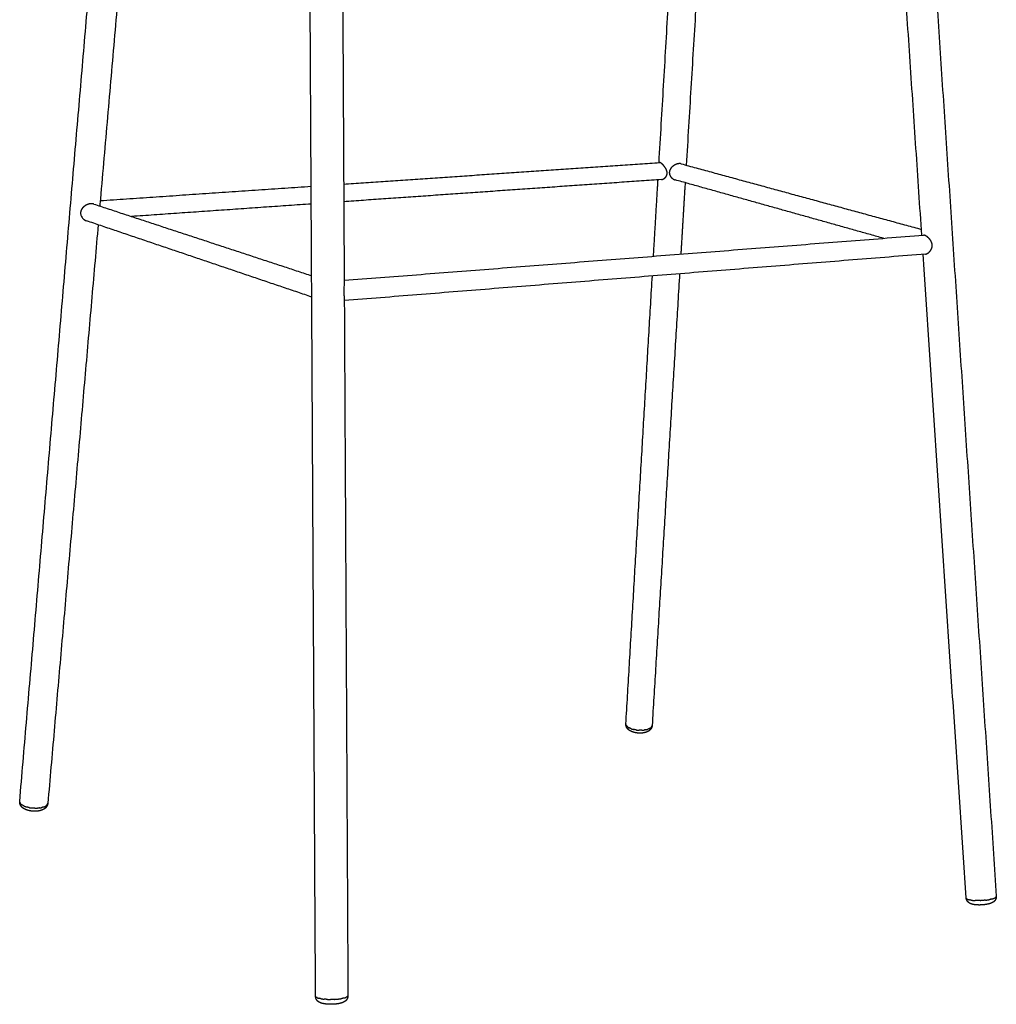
# Model space of a CAD drawing. Header units: millimetres. Extents: x -5760 to -4655, y 0 to 2250.
# Tile 1 of 12: x -5760 to -5332, y 0 to 431. Entities that reach past the tile are written whole.
import ezdxf

# ---------------------------------------------------------------- set-up
doc = ezdxf.new("R2010")
doc.units = ezdxf.units.MM
doc.header["$MEASUREMENT"] = 0
doc.layers.add('Make2D$visible$lines', color=7, linetype='Continuous', true_color=0x000000)

msp = doc.modelspace()

# ---------------------------------------------------------------- linework, layer by layer
at = {"layer": 'Make2D$visible$lines'}
for points in [[(-5759.95, 88.9), (-5736.52, 363.75), (-5713.09, 638.6)], [(-5630.43, 3.56), (-5632.16, 322.38), (-5633.88, 641.21)], [(-5619.59, 641.19), (-5618.74, 478.53), (-5617.89, 315.87)], [(-5480.05, 368.65), (-5472.08, 503.69), (-5464.11, 638.72)], [(-5365.01, 336.82), (-5375.19, 488.87), (-5385.36, 640.92)], [(-5371.94, 641.91), (-5352.17, 344.64), (-5332.4, 47.38)], [(-5699.89, 637.32), (-5712.36, 493.9), (-5724.83, 350.49)], [(-5451.71, 638), (-5459.93, 502.76), (-5468.15, 367.53)], [(-5618.11, 359.27), (-5548.94, 363.97), (-5479.76, 368.67)], [(-5470.37, 368.14), (-5417.78, 353.79), (-5365.19, 339.43)], [(-5724.69, 352.03), (-5678.52, 355.16), (-5632.35, 358.3)], [(-5478.98, 361.24), (-5548.53, 356.38), (-5618.07, 351.53)], [(-5482.47, 327.66), (-5481.48, 344.4), (-5480.49, 361.13)], [(-5381.78, 335.51), (-5427.35, 348.3), (-5472.93, 361.08)], [(-5468.62, 359.88), (-5469.57, 344.23), (-5470.52, 328.59)], [(-5727.56, 350.51), (-5679.85, 334.82), (-5632.14, 319.12)], [(-5632.31, 350.53), (-5671.63, 347.79), (-5710.95, 345.05)], [(-5725.61, 341.44), (-5736.63, 214.76), (-5747.64, 88.08)], [(-5632.09, 309.79), (-5681.37, 326.47), (-5730.65, 343.14)], [(-5617.89, 317.1), (-5491.1, 326.99), (-5364.3, 336.88)], [(-5363.35, 328.59), (-5490.6, 318.4), (-5617.85, 308.2)], [(-5345.6, 46.66), (-5355.03, 187.58), (-5364.46, 328.5)], [(-5471.04, 319.96), (-5477.06, 221.06), (-5483.07, 122.15)], [(-5494.55, 122.82), (-5488.77, 220.91), (-5482.98, 319.01)], [(-5617.85, 308.94), (-5617.05, 156.37), (-5616.25, 3.81)]]:
    msp.add_open_spline(points, degree=2, dxfattribs=at)
for points, weights, degree, knots in [([(-5478.98, 361.24), (-5478.8, 361.25), (-5478.44, 361.33), (-5477.93, 361.59), (-5477.44, 361.96), (-5477.04, 362.41), (-5476.74, 362.92), (-5476.55, 363.45), (-5476.48, 364.02), (-5476.51, 364.39), (-5476.54, 364.58), (-5476.57, 364.75), (-5476.65, 365.1), (-5476.94, 365.82), (-5477.38, 366.55), (-5477.93, 367.27), (-5478.41, 367.79), (-5478.82, 368.17), (-5479.14, 368.41), (-5479.28, 368.51), (-5479.35, 368.55), (-5479.42, 368.58), (-5479.49, 368.62), (-5479.57, 368.64), (-5479.64, 368.67), (-5479.71, 368.68), (-5479.76, 368.67)], [1, 1, 1, 1, 1, 1, 1, 1, 1, 1, 1, 1, 1, 1, 1, 1, 1, 1, 1, 1, 1, 0.996940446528, 0.996940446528, 1, 1.00008608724, 1.00017422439, 1.00026348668], 3, [0, 0, 0, 0, 0.525882, 1.105085, 1.720567, 2.340833, 2.916684, 3.480311, 4.034948, 4.608765, 4.608765, 4.608765, 5.123781, 5.679489, 6.928345, 7.669491, 8.396953, 9.06148, 9.342904, 9.583466, 9.583466, 9.583466, 9.819896, 9.819896, 9.819896, 10.593895, 10.593895, 10.593895, 10.593895]), ([(-5470.37, 368.14), (-5470.44, 368.16), (-5470.52, 368.17), (-5470.8, 368.22), (-5471.03, 368.23), (-5471.26, 368.22), (-5471.27, 368.22), (-5471.28, 368.22), (-5471.28, 368.22), (-5471.53, 368.2), (-5472.02, 368.11), (-5472.76, 367.85), (-5473.47, 367.47), (-5474.12, 367), (-5474.68, 366.45), (-5475.11, 365.85), (-5475.41, 365.2), (-5475.51, 364.76), (-5475.53, 364.54), (-5475.55, 364.36), (-5475.55, 364), (-5475.4, 363.26), (-5474.95, 362.39), (-5474.07, 361.55), (-5473.32, 361.19), (-5472.93, 361.08)], [2760.096086, 2760.01116548, 2759.92867655, 2759.62929591, 2759.4348319, 2759.2713708, 2759.26746829, 2759.26358439, 2759.25971938, 2759.25971938, 2759.25971938, 2759.25971938, 2759.25971938, 2759.25971938, 2759.25971938, 2759.25971938, 2759.25971938, 2759.25971938, 2759.25971938, 2759.25971938, 2759.25971938, 2759.25971938, 2759.25971938, 2759.25971938, 2759.25971938, 2759.25971938], 3, [-25.822137, -25.822137, -25.822137, -25.822137, -25.428443, -25.428443, -24.342151, -24.342151, -24.342151, -24.316274, -24.316274, -24.316274, -23.581393, -22.804219, -21.979759, -21.166385, -20.414494, -19.640463, -18.944608, -18.282134, -18.282134, -18.282134, -17.746887, -17.20512, -16.038681, -14.829247, -13.6041, -13.6041, -13.6041, -13.6041]), ([(-5727.56, 350.51), (-5727.72, 350.56), (-5727.88, 350.6), (-5728.3, 350.66), (-5728.55, 350.67), (-5728.82, 350.65), (-5728.82, 350.65), (-5728.83, 350.65), (-5728.83, 350.65), (-5729.11, 350.63), (-5729.67, 350.53), (-5730.49, 350.24), (-5731.26, 349.82), (-5731.94, 349.31), (-5732.51, 348.72), (-5732.93, 348.09), (-5733.21, 347.41), (-5733.29, 346.94), (-5733.3, 346.71)], [2595.59839923, 2595.4193616, 2595.24893502, 2594.87461983, 2594.68462704, 2594.52428384, 2594.52037406, 2594.51648288, 2594.51261057, 2594.51261057, 2594.51261057, 2594.51261057, 2594.51261057, 2594.51261057, 2594.51261057, 2594.51261057, 2594.51261057, 2594.51261057, 2594.51261057], 3, [-10.244642, -10.244642, -10.244642, -10.244642, -9.462429, -9.462429, -8.400605, -8.400605, -8.400605, -8.374763, -8.374763, -8.374763, -7.537577, -6.681066, -5.78049, -4.914564, -4.125388, -3.348791, -2.628991, -1.9396, -1.9396, -1.9396, -1.9396]), ([(-5724.83, 350.49), (-5724.84, 350.37), (-5724.85, 350.25), (-5724.89, 349.97), (-5724.92, 349.81), (-5724.95, 349.65)], [2602.76989635, 2602.63679937, 2602.50992669, 2602.24208576, 2602.10456812, 2601.9790272], 3, [11.962415, 11.962415, 11.962415, 11.962415, 12.548867, 12.548867, 13.272166, 13.272166, 13.272166, 13.272166]), ([(-5363.35, 328.59), (-5363.18, 328.6), (-5362.83, 328.7), (-5362.31, 328.99), (-5361.8, 329.4), (-5361.2, 330.07), (-5360.74, 330.84), (-5360.5, 331.67), (-5360.45, 332.07), (-5360.44, 332.27), (-5360.43, 332.5), (-5360.47, 332.95), (-5360.65, 333.63), (-5360.96, 334.31), (-5361.41, 334.98), (-5361.97, 335.62), (-5362.62, 336.18), (-5363.19, 336.55), (-5363.63, 336.76), (-5363.83, 336.82), (-5363.93, 336.84), (-5364.07, 336.87), (-5364.19, 336.89), (-5364.3, 336.88)], [1, 1, 1, 1, 1, 1, 1, 1, 1, 1, 1, 1, 1, 1, 1, 1, 1, 1, 1, 1, 1, 1.00010369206, 1.00021138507, 1.00032197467], 3, [0, 0, 0, 0, 0.494616, 1.090819, 1.765565, 2.459665, 3.789926, 4.421774, 5.021755, 5.021755, 5.021755, 5.689198, 6.381807, 7.126605, 7.91921, 8.802463, 9.678535, 10.476947, 10.835097, 11.126934, 11.126934, 11.126934, 12.023924, 12.023924, 12.023924, 12.023924]), ([(-5483.07, 122.09), (-5483.09, 121.77), (-5483.17, 121.46), (-5483.41, 120.91), (-5483.55, 120.66), (-5483.73, 120.45), (-5483.93, 120.2), (-5484.16, 119.99), (-5484.42, 119.81), (-5484.69, 119.61), (-5484.98, 119.45), (-5485.29, 119.32), (-5485.77, 119.12), (-5486.29, 118.98), (-5486.85, 118.88), (-5487.41, 118.8), (-5487.96, 118.76), (-5488.52, 118.77), (-5489.13, 118.77), (-5489.74, 118.84), (-5490.34, 118.95), (-5490.95, 119.07), (-5491.53, 119.23), (-5492.05, 119.46), (-5492.57, 119.68), (-5493.05, 119.97), (-5493.46, 120.33), (-5493.47, 120.34), (-5493.48, 120.35), (-5493.49, 120.36), (-5493.75, 120.6), (-5493.98, 120.88), (-5494.32, 121.47), (-5494.44, 121.77), (-5494.5, 122.09), (-5494.55, 122.32), (-5494.57, 122.56), (-5494.56, 122.79)], [2870.73764951, 2870.46262206, 2870.19126653, 2869.6614291, 2869.40941534, 2869.15370312, 2851.89835509, 2851.89835509, 2869.15370312, 2857.6086453, 2857.6086453, 2869.15370312, 2868.70736439, 2868.30729952, 2868.017282, 2860.84663549, 2860.84663549, 2868.017282, 2860.72333558, 2860.72333558, 2868.017282, 2868.22277336, 2868.56486061, 2868.99188545, 2869.4174526, 2869.95046157, 2870.47211982, 2870.48841114, 2870.50472152, 2870.52104674, 2870.86472303, 2871.21400743, 2871.85036575, 2872.13512523, 2872.41578153, 2857.47086994, 2857.47086994, 2872.41578153], 3, [0.04136, 0.04136, 0.04136, 0.04136, 1.513457, 1.513457, 2.848218, 2.848218, 2.848218, 3.790799, 3.790799, 3.790799, 4.791729, 4.791729, 4.791729, 7.30275, 7.30275, 7.30275, 8.975595, 8.975595, 8.975595, 10.809872, 10.809872, 10.809872, 13.453701, 13.453701, 13.453701, 16.122102, 16.122102, 16.122102, 16.204239, 16.204239, 16.204239, 17.936295, 17.936295, 19.438137, 19.438137, 19.438137, 20.14987, 20.14987, 20.14987, 20.14987]), ([(-5494.44, 122.26), (-5494.48, 122.36), (-5494.54, 122.52), (-5494.55, 122.67), (-5494.56, 122.73)], [2869.18915472, 2869.48252997, 2869.96905096, 2870.46051843, 2870.65194489], 3, [24.8571132, 24.8571132, 24.8571132, 24.8571132, 25.446101, 25.8212068, 25.8212068, 25.8212068, 25.8212068]), ([(-5484.16, 120.81), (-5484.27, 120.75), (-5484.53, 120.63), (-5484.83, 120.52), (-5485, 120.46)], [2866.45461005, 2866.24531472, 2865.80617323, 2865.40731045, 2865.20488246], 3, [13.321543, 13.321543, 13.321543, 13.321543, 13.822834, 14.41182, 14.41182, 14.41182, 14.41182]), ([(-5483.2, 121.67), (-5483.24, 121.59), (-5483.34, 121.43), (-5483.49, 121.29), (-5483.57, 121.21)], [2869.32779797, 2869.06902132, 2868.55698704, 2868.06163134, 2867.81937012], 3, [11.263328, 11.263328, 11.263328, 11.263328, 11.780688, 12.298022, 12.298022, 12.298022, 12.298022]), ([(-5747.65, 88.02), (-5747.69, 87.61), (-5747.81, 87.22), (-5748.22, 86.46), (-5748.51, 86.13), (-5748.84, 85.85), (-5748.94, 85.77), (-5749.03, 85.7), (-5749.14, 85.62), (-5749.57, 85.32), (-5750.06, 85.1), (-5750.59, 84.93), (-5751.12, 84.76), (-5751.7, 84.65), (-5752.31, 84.59), (-5752.91, 84.53), (-5753.51, 84.52), (-5754.11, 84.56), (-5754.76, 84.61), (-5755.41, 84.71), (-5756.04, 84.86), (-5756.35, 84.94), (-5756.65, 85.03), (-5757.24, 85.25), (-5757.53, 85.38), (-5757.8, 85.52), (-5758.2, 85.73), (-5758.57, 85.98), (-5758.88, 86.28), (-5759, 86.4), (-5759.12, 86.52), (-5759.22, 86.65), (-5759.46, 86.94), (-5759.66, 87.28), (-5759.93, 88.05), (-5759.98, 88.47), (-5759.95, 88.9)], [2696.356361, 2696.01927853, 2695.67250043, 2694.89063102, 2694.46557328, 2694.03216926, 2692.20943042, 2692.20943042, 2694.03216926, 2693.49606462, 2692.94248875, 2692.46706764, 2691.97834207, 2691.54978367, 2691.22905411, 2685.25967614, 2685.25967614, 2691.22905411, 2684.08008142, 2684.08008142, 2691.22905411, 2691.31535851, 2691.43513051, 2691.7337008, 2691.91436199, 2692.11353096, 2692.40833209, 2692.75845624, 2693.11245953, 2689.36271606, 2689.36271606, 2693.11245953, 2693.42294267, 2693.73679277, 2694.3933688, 2694.72514109, 2695.0741214], 3, [0.070146, 0.070146, 0.070146, 0.070146, 1.838806, 1.838806, 3.791635, 3.791635, 3.791635, 4.161019, 4.161019, 4.161019, 6.579056, 6.579056, 6.579056, 9.036998, 9.036998, 9.036998, 10.844306, 10.844306, 10.844306, 12.795518, 12.795518, 12.795518, 14.110639, 14.110639, 15.471066, 15.471066, 15.471066, 17.503884, 17.503884, 17.503884, 17.999764, 17.999764, 17.999764, 19.748888, 19.748888, 21.585349, 21.585349, 21.585349, 21.585349]), ([(-5747.98, 87.33), (-5748.05, 87.25), (-5748.21, 87.1), (-5748.41, 86.95), (-5748.52, 86.88)], [2694.10033679, 2693.83848154, 2693.31986629, 2692.81719795, 2692.57110634], 3, [-20.151789, -20.151789, -20.151789, -20.151789, -19.634458, -19.117094, -19.117094, -19.117094, -19.117094]), ([(-5332.39, 47.36), (-5332.38, 47.15), (-5332.39, 46.94), (-5332.43, 46.73), (-5332.53, 46.15), (-5332.8, 45.66), (-5333.16, 45.27), (-5333.3, 45.11), (-5333.46, 44.97), (-5333.64, 44.84), (-5333.97, 44.6), (-5334.34, 44.41), (-5334.72, 44.27), (-5335.07, 44.13), (-5335.45, 44.02), (-5335.86, 43.92), (-5336.49, 43.77), (-5337.19, 43.66), (-5337.94, 43.59), (-5338.73, 43.51), (-5339.52, 43.48), (-5340.32, 43.5), (-5340.71, 43.51), (-5341.08, 43.53), (-5341.8, 43.6), (-5342.14, 43.65), (-5342.47, 43.72), (-5342.82, 43.79), (-5343.16, 43.89), (-5343.67, 44.08), (-5343.85, 44.17), (-5344.21, 44.37), (-5344.39, 44.49), (-5344.56, 44.63), (-5344.6, 44.66), (-5344.63, 44.69), (-5344.66, 44.72), (-5345.18, 45.2), (-5345.54, 45.87), (-5345.6, 46.63)], [1, 0.995692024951, 0.995692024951, 1, 0.999858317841, 0.999723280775, 0.999556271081, 0.996390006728, 0.996390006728, 0.999556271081, 0.999405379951, 0.999232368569, 0.999083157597, 0.998940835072, 0.998811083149, 0.998703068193, 0.998536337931, 0.998426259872, 0.998392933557, 0.99713075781, 0.99713075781, 0.998392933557, 0.998459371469, 0.998545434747, 0.99875260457, 0.998872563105, 0.99900399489, 0.999146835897, 0.999305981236, 0.999550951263, 0.999640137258, 0.999812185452, 0.999894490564, 0.999973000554, 0.999830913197, 0.999830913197, 0.999973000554, 1.00021145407, 1.00039227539, 1.00058241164], 3, [0, 0, 0, 0, 0.629767, 0.629767, 0.629767, 2.852666, 2.852666, 2.852666, 3.496363, 3.496363, 3.496363, 5.397726, 5.397726, 5.397726, 7.15873, 7.15873, 7.15873, 9.894439, 9.894439, 9.894439, 12.282682, 12.282682, 12.282682, 13.728367, 13.728367, 15.221782, 15.221782, 15.221782, 16.854082, 16.854082, 17.776712, 17.776712, 18.707925, 18.707925, 18.707925, 18.837655, 18.837655, 18.837655, 21.723374, 21.723374, 21.723374, 21.723374]), ([(-5345.22, 46.16), (-5345.29, 46.21), (-5345.5, 46.36), (-5345.59, 46.52), (-5345.6, 46.63)], [2501.13925049, 2501.39687088, 2502.22417767, 2503.07403522, 2503.65239601], 3, [21.175198, 21.175198, 21.175198, 21.175198, 21.676744, 22.764361, 22.764361, 22.764361, 22.764361]), ([(-5332.4, 47.38), (-5332.39, 47.35), (-5332.4, 47.16), (-5332.55, 46.97), (-5332.77, 46.81)], [2502.69618785, 2502.54649976, 2501.61063612, 2500.69535589, 2499.97428636], 3, [7.122158, 7.122158, 7.122158, 7.122158, 7.403914, 8.88709, 8.88709, 8.88709, 8.88709]), ([(-5616.25, 3.78), (-5616.25, 3.34), (-5616.35, 2.91), (-5616.7, 2.17), (-5616.92, 1.87), (-5617.18, 1.62), (-5617.4, 1.4), (-5617.66, 1.21), (-5617.93, 1.05), (-5618.21, 0.89), (-5618.5, 0.76), (-5619.06, 0.57), (-5619.33, 0.49), (-5619.63, 0.42), (-5620.15, 0.29), (-5620.71, 0.2), (-5621.32, 0.13), (-5621.94, 0.06), (-5622.56, 0.02), (-5623.18, 0.01), (-5623.85, -0.01), (-5624.53, 0), (-5625.2, 0.05), (-5625.87, 0.1), (-5626.48, 0.17), (-5627.04, 0.29), (-5627.31, 0.35), (-5627.57, 0.41), (-5628.09, 0.57), (-5628.35, 0.67), (-5628.61, 0.8), (-5628.91, 0.95), (-5629.21, 1.14), (-5629.48, 1.4), (-5629.97, 1.86), (-5630.32, 2.48), (-5630.41, 3.22), (-5630.42, 3.32), (-5630.43, 3.43), (-5630.43, 3.54)], [2334.55243584, 2334.30536564, 2334.05637113, 2333.53074031, 2333.2713638, 2332.9792744, 2319.78088097, 2319.78088097, 2332.9792744, 2332.65604978, 2332.30247167, 2331.67354449, 2331.38273721, 2331.11213263, 2330.63583354, 2330.23294388, 2329.93373664, 2328.44149927, 2328.44149927, 2329.93373664, 2328.22915875, 2328.22915875, 2329.93373664, 2330.14563675, 2330.49115288, 2330.9283111, 2331.13961566, 2331.37014202, 2331.87064106, 2332.15175686, 2332.41301094, 2332.72423735, 2333.0173062, 2333.29145953, 2333.77242201, 2334.13981934, 2334.54921351, 2332.26962287, 2332.26962287, 2334.54921351], 3, [0.034263, 0.034263, 0.034263, 0.034263, 1.562203, 1.562203, 2.944409, 2.944409, 2.944409, 3.889141, 3.889141, 3.889141, 5.255848, 5.255848, 6.518541, 6.518541, 6.518541, 8.717921, 8.717921, 8.717921, 10.578195, 10.578195, 10.578195, 12.600702, 12.600702, 12.600702, 14.983487, 14.983487, 14.983487, 16.146009, 16.146009, 17.390754, 17.390754, 17.390754, 18.85821, 18.85821, 18.85821, 21.433734, 21.433734, 21.433734, 21.753248, 21.753248, 21.753248, 21.753248]), ([(-5620.82, 2.27), (-5620.67, 2.29), (-5620.53, 2.3), (-5620.38, 2.32), (-5620.24, 2.34)], [1, 0.999984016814, 1, 0.999982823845, 1], 2, [0, 0, 0, 0.2954351, 0.2954351, 0.58556, 0.58556, 0.58556]), ([(-5616.51, 3.38), (-5616.58, 3.33), (-5616.73, 3.23), (-5616.94, 3.12), (-5617.05, 3.08)], [2332.39754988, 2332.12789615, 2331.59460685, 2331.07930424, 2330.82742921], 3, [-20.151785, -20.151785, -20.151785, -20.151785, -19.634458, -19.117092, -19.117092, -19.117092, -19.117092])]:
    msp.add_rational_spline(points, weights, degree=degree, knots=knots, dxfattribs=at)
for points, knots in [([(-5733.3, 346.71), (-5733.31, 346.53), (-5733.29, 346.16), (-5733.12, 345.4), (-5732.64, 344.51), (-5731.76, 343.65), (-5731.03, 343.27), (-5730.65, 343.14)], [0, 0, 0, 0, 0.551798, 1.110431, 2.312681, 3.551789, 4.756668, 4.756668, 4.756668, 4.756668]), ([(-5617.89, 315.71), (-5617.89, 315.62), (-5617.89, 315.42), (-5617.92, 315.11), (-5617.97, 314.55), (-5618.04, 313.89), (-5618.11, 312.91), (-5618.13, 312.28), (-5618.11, 311.86), (-5618.11, 311.79), (-5618.1, 311.66), (-5618.09, 311.39), (-5618.06, 311.02), (-5618, 310.46), (-5617.93, 309.95), (-5617.88, 309.43), (-5617.85, 309.17), (-5617.85, 309)], [0, 0, 0, 0, 0.268394, 0.607888, 0.93887, 1.966097, 2.602069, 3.867283, 3.867283, 3.867283, 4.054903, 4.260688, 4.681177, 5.17379, 5.951886, 6.220327, 6.738935, 6.738935, 6.738935, 6.738935])]:
    msp.add_open_spline(points, degree=3, knots=knots, dxfattribs=at)
for points, weights, degree in [([(-5494.56, 122.8), (-5494.56, 122.77), (-5494.56, 122.73)], [1, 0.999484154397, 1], 2), ([(-5494.44, 122.26), (-5494.33, 122.03), (-5494.12, 121.81)], [2626.69797298, 2694.65823306, 2789.11482913], 2), ([(-5493.76, 121.49), (-5493.95, 121.63), (-5494.12, 121.81)], [1, 0.996502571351, 1], 2), ([(-5493.76, 121.49), (-5493.45, 121.26), (-5493.12, 121.08)], [1, 0.996588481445, 1], 2), ([(-5492.3, 120.72), (-5492.72, 120.88), (-5493.12, 121.08)], [1, 0.997907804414, 1], 2), ([(-5484.16, 120.81), (-5483.81, 121), (-5483.57, 121.21)], [2505.70393274, 2466.90261948, 2454.39917153], 2), ([(-5483.2, 121.67), (-5483.09, 121.87), (-5483.07, 122.09)], [1, 0.979804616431, 1], 2), ([(-5483.07, 122.09), (-5483.07, 122.12), (-5483.07, 122.15)], [1, 0.999610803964, 1], 2), ([(-5492.3, 120.72), (-5491.75, 120.52), (-5491.18, 120.38)], [1, 0.998192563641, 1], 2), ([(-5490.05, 120.17), (-5490.62, 120.25), (-5491.18, 120.38)], [1, 0.998880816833, 1], 2), ([(-5490.05, 120.17), (-5489.4, 120.07), (-5488.74, 120.04)], [1, 0.998827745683, 1], 2), ([(-5487.63, 120.04), (-5488.19, 120.02), (-5488.74, 120.04)], [1, 0.99912108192, 1], 2), ([(-5487.63, 120.04), (-5487.11, 120.06), (-5486.6, 120.12)], [1, 0.999054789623, 1], 2), ([(-5485.87, 120.24), (-5486.23, 120.17), (-5486.6, 120.12)], [1, 0.999322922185, 1], 2), ([(-5485.87, 120.24), (-5485.43, 120.33), (-5485, 120.46)], [1, 0.998352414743, 1], 2), ([(-5759.93, 88.6), (-5759.96, 88.75), (-5759.95, 88.9)], [1, 0.990194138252, 1], 2), ([(-5759.93, 88.6), (-5759.88, 88.35), (-5759.72, 88.11)], [2466.05189084, 2529.81255305, 2618.45148625], 2), ([(-5759.43, 87.75), (-5759.6, 87.91), (-5759.72, 88.11)], [1, 0.994406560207, 1], 2), ([(-5759.43, 87.75), (-5759.2, 87.52), (-5758.87, 87.3)], [2617.5271405, 2527.70752704, 2462.85933913], 2), ([(-5758.1, 86.87), (-5758.5, 87.06), (-5758.87, 87.3)], [1, 0.997102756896, 1], 2), ([(-5758.1, 86.87), (-5757.55, 86.63), (-5756.98, 86.45)], [1, 0.997716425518, 1], 2), ([(-5755.83, 86.17), (-5756.41, 86.28), (-5756.98, 86.45)], [1, 0.998748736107, 1], 2), ([(-5749.38, 86.46), (-5749.82, 86.29), (-5750.29, 86.19)], [1, 0.997911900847, 1], 2), ([(-5749.38, 86.46), (-5748.88, 86.65), (-5748.52, 86.88)], [2361.36080975, 2317.47685219, 2304.41441836], 2), ([(-5747.98, 87.33), (-5747.75, 87.6), (-5747.67, 87.89)], [2305.72319886, 2320.24819305, 2365.59612368], 2), ([(-5747.65, 88.02), (-5747.65, 87.95), (-5747.67, 87.89)], [1, 0.998113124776, 1], 2), ([(-5747.65, 88.02), (-5747.64, 88.05), (-5747.64, 88.08)], [1, 0.999554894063, 1], 2), ([(-5755.83, 86.17), (-5755.22, 86.05), (-5754.61, 85.98)], [1, 0.999016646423, 1], 2), ([(-5753.26, 85.89), (-5753.94, 85.91), (-5754.61, 85.98)], [1, 0.998947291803, 1], 2), ([(-5753.26, 85.89), (-5752.69, 85.88), (-5752.12, 85.92)], [1, 0.999167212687, 1], 2), ([(-5751.3, 86), (-5751.71, 85.95), (-5752.12, 85.92)], [1, 0.999442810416, 1], 2), ([(-5751.3, 86), (-5750.79, 86.07), (-5750.29, 86.19)], [1, 0.998737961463, 1], 2), ([(-5345.6, 46.67), (-5345.6, 46.67), (-5345.6, 46.68), (-5345.6, 46.68)], [2503.83833444, 2503.85745538, 2503.87657111, 2503.8956811], 3), ([(-5345.6, 46.66), (-5345.6, 46.65), (-5345.6, 46.63)], [2373.29268316, 2366.95644258, 2360.787232], 2), ([(-5345.22, 46.16), (-5344.85, 45.93), (-5344.15, 45.76)], [2186.36482963, 2129.45667603, 2133.1546176], 2), ([(-5343.33, 45.6), (-5343.74, 45.66), (-5344.15, 45.76)], [1, 0.999040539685, 1], 2), ([(-5343.33, 45.6), (-5343.27, 45.59), (-5343.22, 45.59)], [2154.70919765, 2157.08964865, 2159.73026914], 2), ([(-5343.2, 45.58), (-5343.2, 45.58), (-5343.21, 45.58), (-5343.22, 45.59)], [2497.4726076, 2497.47958709, 2497.48658025, 2497.49358704], 3), ([(-5343.2, 45.58), (-5342.51, 45.49), (-5341.83, 45.45)], [1, 0.999170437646, 1], 2), ([(-5341.8, 45.45), (-5341.81, 45.45), (-5341.82, 45.45), (-5341.83, 45.45)], [2496.27977836, 2496.28584633, 2496.29193893, 2496.29805607], 3), ([(-5341.8, 45.45), (-5341.73, 45.44), (-5341.65, 45.44)], [2259.58663825, 2266.32618235, 2273.4243424], 2), ([(-5339.88, 45.41), (-5340.77, 45.39), (-5341.65, 45.44)], [1, 0.999343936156, 1], 2), ([(-5339.88, 45.41), (-5339.86, 45.41), (-5339.83, 45.41)], [2495.42088011, 2491.27455763, 2487.17539868], 2), ([(-5339.62, 45.42), (-5339.69, 45.41), (-5339.76, 45.41), (-5339.83, 45.41)], [2495.36050088, 2495.37504821, 2495.39090999, 2495.40808024], 3), ([(-5339.62, 45.42), (-5339.6, 45.42), (-5339.59, 45.42)], [2455.62774578, 2453.35664712, 2451.10143229], 2), ([(-5339.41, 45.42), (-5339.47, 45.42), (-5339.53, 45.42), (-5339.59, 45.42)], [2495.32080828, 2495.33095208, 2495.34205333, 2495.35410835], 3), ([(-5339.41, 45.42), (-5339.3, 45.43), (-5339.2, 45.43)], [2425.90633243, 2411.57383668, 2397.93767143], 2), ([(-5338.99, 45.44), (-5339.06, 45.44), (-5339.13, 45.44), (-5339.2, 45.43)], [2495.26522695, 2495.27183367, 2495.27977282, 2495.28903838], 3), ([(-5338.99, 45.44), (-5338.99, 45.44), (-5338.98, 45.44)], [2371.65351143, 2371.36533623, 2371.07750596], 2), ([(-5337.09, 45.61), (-5338.03, 45.49), (-5338.98, 45.44)], [1, 0.999370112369, 1], 2), ([(-5337.09, 45.61), (-5336.11, 45.73), (-5335.26, 45.91)], [2199.9254815, 2140.19437721, 2132.1530888], 2), ([(-5334.72, 46.04), (-5334.99, 45.97), (-5335.26, 45.91)], [1, 0.999824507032, 1], 2), ([(-5334.72, 46.04), (-5334.65, 46.05), (-5334.59, 46.07)], [2132.53554273, 2133.30126358, 2134.42594149], 2), ([(-5334.34, 46.14), (-5334.46, 46.1), (-5334.59, 46.07)], [1, 0.999941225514, 1], 2), ([(-5334.34, 46.14), (-5334.28, 46.16), (-5334.22, 46.17)], [2140.36048133, 2142.20307335, 2144.40462242], 2), ([(-5334.22, 46.17), (-5333.4, 46.42), (-5332.94, 46.7)], [2144.51207846, 2175.58767756, 2277.61815135], 2), ([(-5334.22, 46.17), (-5334.22, 46.17), (-5334.22, 46.17), (-5334.22, 46.17)], [2497.26615706, 2497.26504582, 2497.26393497, 2497.2628245], 3), ([(-5332.89, 46.73), (-5332.91, 46.72), (-5332.92, 46.71), (-5332.94, 46.7)], [2499.5950283, 2499.55389834, 2499.51295067, 2499.47219111], 3), ([(-5332.89, 46.73), (-5332.89, 46.73), (-5332.88, 46.74)], [2288.21804645, 2289.7101629, 2291.21643183], 2), ([(-5332.82, 46.77), (-5332.84, 46.76), (-5332.86, 46.75), (-5332.88, 46.74)], [2499.80130024, 2499.74356796, 2499.68616625, 2499.62911053], 3), ([(-5332.82, 46.77), (-5332.81, 46.78), (-5332.81, 46.78)], [2306.74719867, 2308.70893433, 2310.69255521], 2), ([(-5332.77, 46.81), (-5332.78, 46.8), (-5332.79, 46.79), (-5332.81, 46.78)], [2499.9699603, 2499.92778857, 2499.88578166, 2499.84394539], 3), ([(-5332.77, 46.81), (-5332.77, 46.81), (-5332.77, 46.81)], [2322.58159611, 2322.78862606, 2322.99587961], 2), ([(-5630.43, 3.56), (-5630.43, 3.53), (-5630.43, 3.5)], [1, 0.996306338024, 1], 2), ([(-5630.42, 3.48), (-5630.42, 3.49), (-5630.43, 3.49), (-5630.43, 3.5)], [2333.14802327, 2333.18077054, 2333.21354183, 2333.2463347], 3), ([(-5630.42, 3.48), (-5630.42, 3.47), (-5630.42, 3.46)], [2087.89827253, 2090.690621, 2093.56633246], 2), ([(-5630.36, 3.34), (-5630.4, 3.39), (-5630.42, 3.46)], [1, 0.988230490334, 1], 2), ([(-5630.36, 3.34), (-5630.26, 3.19), (-5630.04, 3.06)], [2135.29253102, 2190.38143983, 2267.00474047], 2), ([(-5629.65, 2.86), (-5629.85, 2.94), (-5630.04, 3.06)], [1, 0.996670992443, 1], 2), ([(-5629.65, 2.86), (-5629.34, 2.74), (-5628.93, 2.63)], [2266.03821805, 2188.17007628, 2131.9367435], 2), ([(-5627.98, 2.42), (-5628.46, 2.5), (-5628.93, 2.63)], [1, 0.999056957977, 1], 2), ([(-5627.98, 2.42), (-5627.31, 2.31), (-5626.63, 2.25)], [1, 0.999336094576, 1], 2), ([(-5625.27, 2.15), (-5625.95, 2.18), (-5626.63, 2.25)], [1, 0.999653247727, 1], 2), ([(-5625.27, 2.15), (-5624.56, 2.12), (-5623.84, 2.12)], [1, 0.999730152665, 1], 2), ([(-5622.13, 2.17), (-5622.98, 2.12), (-5623.84, 2.12)], [1, 0.999639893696, 1], 2), ([(-5622.13, 2.17), (-5621.48, 2.21), (-5620.84, 2.27)], [1, 0.99975390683, 1], 2), ([(-5620.82, 2.27), (-5620.83, 2.27), (-5620.83, 2.27), (-5620.84, 2.27)], [2326.79755719, 2326.79479381, 2326.79203815, 2326.78929022], 3), ([(-5620.22, 2.34), (-5620.23, 2.34), (-5620.23, 2.34), (-5620.24, 2.34)], [2327.13011637, 2327.12678722, 2327.1234655, 2327.12015122], 3), ([(-5620.22, 2.34), (-5619.58, 2.42), (-5618.95, 2.54)], [1, 0.999493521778, 1], 2), ([(-5617.96, 2.76), (-5618.45, 2.63), (-5618.95, 2.54)], [1, 0.999221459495, 1], 2), ([(-5617.96, 2.76), (-5617.43, 2.91), (-5617.05, 3.08)], [2043.90629976, 2006.01529431, 1994.81912598], 2), ([(-5616.51, 3.38), (-5616.31, 3.55), (-5616.26, 3.72)], [1996.16290586, 2008.23831967, 2044.45698631], 2), ([(-5616.25, 3.81), (-5616.25, 3.76), (-5616.26, 3.72)], [1, 0.992302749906, 1], 2)]:
    msp.add_rational_spline(points, weights, degree=degree, dxfattribs=at)

doc.saveas('drawing.dxf')
